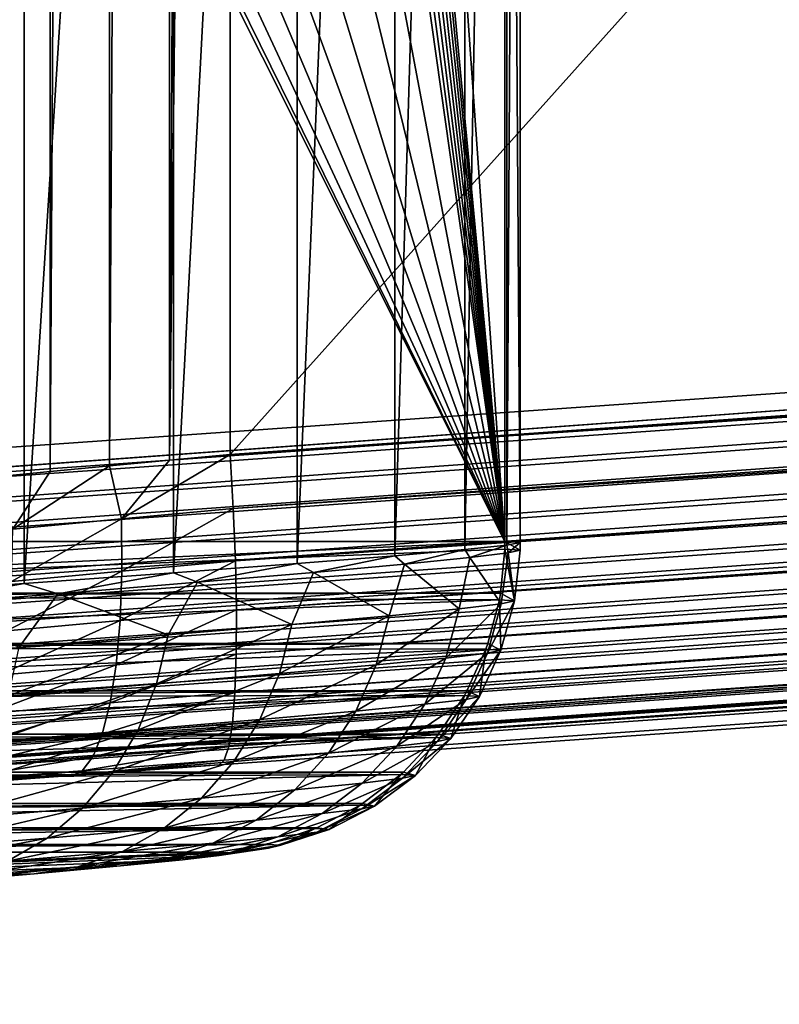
# Model space of a CAD drawing. Header units: metres. Extents: x -13 to 104, y -17 to 17.
# Tile 39 of 235: x 26.2 to 27.42, y -9.15 to -7.57. Entities that reach past the tile are written whole.
import ezdxf

# ---------------------------------------------------------------- set-up
doc = ezdxf.new("R2010")
doc.units = ezdxf.units.M
doc.layers.add('solid_508351', color=7, linetype='CONTINUOUS')

msp = doc.modelspace()

# ---------------------------------------------------------------- linework, layer by layer
at = {"layer": 'solid_508351'}
for points in [[(26.151501, -8.300849, 12.933992), (26.151501, 8.300849, 12.933992), (26.244511, 8.291911, 12.966316)], [(26.244511, -8.291911, 12.966316), (26.151501, -8.300849, 12.933992), (26.244511, 8.291911, 12.966316)], [(26.244511, -8.291911, 12.966316), (26.244511, 8.291911, 12.966316), (26.339462, 8.282854, 12.992474)], [(26.339462, -8.282854, 12.992474), (26.244511, -8.291911, 12.966316), (26.339462, 8.282854, 12.992474)], [(26.339462, -8.282854, 12.992474), (26.339462, 8.282854, 12.992474), (26.43593, 8.273734, 13.012343)], [(26.43593, -8.273734, 13.012343), (26.339462, -8.282854, 12.992474), (26.43593, 8.273734, 13.012343)], [(26.43593, -8.273734, 13.012343), (26.43593, 8.273734, 13.012343), (26.533504, 8.264537, 13.025842)], [(26.43593, -8.273734, 13.012343), (26.533504, 8.264537, 13.025842), (26.533337, 0, 13.025824)], [(40.470669, 7.284587, 14.490697), (26.533504, -8.264537, 13.025842), (26.533337, 0, 13.025824)], [(40.470669, -7.284587, 14.490697), (26.533504, -8.264537, 13.025842), (40.470669, 7.284587, 14.490697)], [(20.540823, 0, 17.423527), (20.541002, -8.649134, 17.423546), (37.213074, -7.476887, 19.175852)], [(26.43593, -8.273734, 13.012343), (26.533337, 0, 13.025824), (26.533504, -8.264537, 13.025842)], [(26.196043, -6.847014, 1.884979), (25.198364, -4.7, 11.377251), (25.198364, -8.404401, 11.377251)], [(25.92498, -8.491352, -8.91882), (25.92437, -4.7, -8.919536), (26.202055, -4.7, -8.558278)], [(26.202703, -8.471836, -8.557341), (25.92498, -8.491352, -8.91882), (26.202055, -4.7, -8.558278)], [(26.202703, -8.471836, -8.557341), (26.202055, -4.7, -8.558278), (26.441963, -4.7, -8.170467)], [(26.442406, -8.454499, -8.169662), (26.202703, -8.471836, -8.557341), (26.441963, -4.7, -8.170467)], [(26.442406, -8.454499, -8.169662), (26.441963, -4.7, -8.170467), (26.64126, -4.7, -7.760674)], [(26.64167, -8.439519, -7.759706), (26.442406, -8.454499, -8.169662), (26.64126, -4.7, -7.760674)], [(26.64167, -8.439519, -7.759706), (26.64126, -4.7, -7.760674), (26.798176, -4.7, -7.332551)], [(26.798428, -8.427047, -7.331737), (26.64167, -8.439519, -7.759706), (26.798176, -4.7, -7.332551)], [(26.975349, -8.404401, -5.529622), (26.714027, -4.7, -3.043317), (26.714027, -5.64358, -3.043317)], [(26.975349, -8.404401, -5.529622), (26.975349, -4.7, -5.529622), (26.714027, -4.7, -3.043317)], [(26.798428, -8.427047, -7.331737), (26.798176, -4.7, -7.332551), (26.910913, -4.7, -6.890982)], [(26.911058, -8.417216, -6.890257), (26.798428, -8.427047, -7.331737), (26.910913, -4.7, -6.890982)], [(26.911058, -8.417216, -6.890257), (26.910913, -4.7, -6.890982), (26.978428, -4.7, -6.44009)], [(26.978464, -8.410121, -6.43972), (26.911058, -8.417216, -6.890257), (26.978428, -4.7, -6.44009)], [(26.999973, -8.405838, -5.984595), (26.975349, -4.7, -5.529622), (26.975349, -8.404401, -5.529622)], [(26.999973, -8.405838, -5.984595), (26.999975, -4.7, -5.98481), (26.975349, -4.7, -5.529622)], [(26.978464, -8.410121, -6.43972), (26.978428, -4.7, -6.44009), (26.999975, -4.7, -5.98481)], [(26.999973, -8.405838, -5.984595), (26.978464, -8.410121, -6.43972), (26.999975, -4.7, -5.98481)], [(26.713118, -5.753585, -3.034667), (26.975349, -8.404401, -5.529622), (26.714027, -5.64358, -3.043317)], [(26.713118, -5.753585, -3.034667), (26.710392, -5.861496, -3.008724), (26.975349, -8.404401, -5.529622)], [(26.710392, -5.861496, -3.008724), (26.705915, -5.96393, -2.966138), (26.975349, -8.404401, -5.529622)], [(26.705915, -5.96393, -2.966138), (26.699802, -6.058304, -2.907981), (26.975349, -8.404401, -5.529622)], [(26.699802, -6.058304, -2.907981), (26.692108, -6.143188, -2.834765), (26.975349, -8.404401, -5.529622)], [(26.692108, -6.143188, -2.834765), (26.683216, -6.214355, -2.750169), (26.975349, -8.404401, -5.529622)], [(26.683216, -6.214355, -2.750169), (26.673378, -6.270645, -2.656559), (26.975349, -8.404401, -5.529622)], [(26.673378, -6.270645, -2.656559), (26.617414, -6.508891, -2.124105), (26.975349, -8.404401, -5.529622)], [(20.544338, -8.696086, 17.421665), (53.885139, -6.304641, 20.928156), (37.213074, -7.476887, 19.175852)], [(20.544338, -8.696086, 17.421665), (53.888596, -6.348096, 20.926605), (53.885139, -6.304641, 20.928156)], [(20.544338, -8.696086, 17.421665), (20.547659, -8.735758, 17.416607), (53.888596, -6.348096, 20.926605)], [(20.547659, -8.735758, 17.416607), (53.892193, -6.391236, 20.921259), (53.888596, -6.348096, 20.926605)], [(20.547659, -8.735758, 17.416607), (20.551445, -8.776638, 17.407942), (53.892193, -6.391236, 20.921259)], [(20.551445, -8.776638, 17.407942), (53.896133, -6.433718, 20.91218), (53.892193, -6.391236, 20.921259)], [(54.413246, -6.391237, 15.963758), (26.533504, -8.264537, 13.025842), (40.470669, -7.284587, 14.490697)], [(54.413246, -6.391237, 15.963758), (26.538584, -8.351156, 13.034013), (26.533504, -8.264537, 13.025842)], [(54.413246, -6.391237, 15.963758), (54.416729, -6.475218, 15.986806), (26.538584, -8.351156, 13.034013)], [(20.551445, -8.776638, 17.407942), (20.555859, -8.819738, 17.394787), (53.896133, -6.433718, 20.91218)], [(20.555859, -8.819738, 17.394787), (53.900391, -6.475217, 20.899439), (53.896133, -6.433718, 20.91218)], [(20.555859, -8.819738, 17.394787), (20.559671, -8.85376, 17.381256), (53.900391, -6.475217, 20.899439)], [(20.559671, -8.85376, 17.381256), (53.90493, -6.515418, 20.883133), (53.900391, -6.475217, 20.899439)], [(54.416729, -6.475218, 15.986806), (26.542068, -8.435217, 13.057089), (26.538584, -8.351156, 13.034013)], [(54.416729, -6.475218, 15.986806), (54.418358, -6.554016, 16.024014), (26.542068, -8.435217, 13.057089)], [(20.559671, -8.85376, 17.381256), (20.565187, -8.898536, 17.358732), (53.90493, -6.515418, 20.883133)], [(20.565187, -8.898536, 17.358732), (53.909721, -6.554014, 20.863384), (53.90493, -6.515418, 20.883133)], [(26.617414, -6.508891, -2.124105), (26.559542, -6.701576, -1.573491), (26.975349, -8.404401, -5.529622)], [(20.565187, -8.898536, 17.358732), (20.568798, -8.925375, 17.342329), (53.909721, -6.554014, 20.863384)], [(20.568798, -8.925375, 17.342329), (53.914722, -6.590713, 20.840343), (53.909721, -6.554014, 20.863384)], [(54.418358, -6.554016, 16.024014), (26.543697, -8.514082, 13.094353), (26.542068, -8.435217, 13.057089)], [(54.418358, -6.554016, 16.024014), (54.418087, -6.625236, 16.074251), (26.543697, -8.514082, 13.094353)], [(20.568798, -8.925375, 17.342329), (20.575367, -8.969756, 17.309536), (53.914722, -6.590713, 20.840343)], [(20.575367, -8.969756, 17.309536), (53.919899, -6.625234, 20.814188), (53.914722, -6.590713, 20.840343)], [(20.575367, -8.969756, 17.309536), (20.578579, -8.989556, 17.292204), (53.919899, -6.625234, 20.814188)], [(20.578579, -8.989556, 17.292204), (53.925209, -6.657315, 20.785116), (53.919899, -6.625234, 20.814188)], [(54.418087, -6.625236, 16.074251), (26.543421, -8.585351, 13.144669), (26.543697, -8.514082, 13.094353)], [(54.418087, -6.625236, 16.074251), (54.41592, -6.686714, 16.135992), (26.543421, -8.585351, 13.144669)], [(20.578579, -8.989556, 17.292204), (20.586084, -9.031234, 17.248693), (53.925209, -6.657315, 20.785116)], [(20.586084, -9.031234, 17.248693), (53.930614, -6.686712, 20.753347), (53.925209, -6.657315, 20.785116)], [(20.586084, -9.031234, 17.248693), (20.588753, -9.044578, 17.232231), (53.930614, -6.686712, 20.753347)], [(20.588753, -9.044578, 17.232231), (53.936073, -6.713202, 20.719126), (53.930614, -6.686712, 20.753347)], [(54.41592, -6.686714, 16.135992), (26.541245, -8.646853, 13.206506), (26.543421, -8.585351, 13.144669)], [(54.41592, -6.686714, 16.135992), (54.411926, -6.736583, 16.207359), (26.541245, -8.646853, 13.206506)], [(26.559542, -6.701576, -1.573491), (26.500193, -6.847258, -1.00881), (26.975349, -8.404401, -5.529622)], [(20.588753, -9.044578, 17.232231), (20.597013, -9.081103, 17.178055), (53.936073, -6.713202, 20.719126)], [(20.597013, -9.081103, 17.178055), (53.941547, -6.736581, 20.682709), (53.936073, -6.713202, 20.719126)], [(20.597013, -9.081103, 17.178055), (20.599041, -9.088958, 17.164026), (53.941547, -6.736581, 20.682709)], [(20.599041, -9.088958, 17.164026), (53.946987, -6.756674, 20.644377), (53.941547, -6.736581, 20.682709)], [(54.411926, -6.736583, 16.207359), (26.537239, -8.696718, 13.277983), (26.541245, -8.646853, 13.206506)], [(54.411926, -6.736583, 16.207359), (54.406223, -6.773326, 16.286184), (26.537239, -8.696718, 13.277983)], [(20.599041, -9.088958, 17.164026), (20.607826, -9.117846, 17.099768), (53.946987, -6.756674, 20.644377)], [(20.607826, -9.117846, 17.099768), (53.952358, -6.773326, 20.60442), (53.946987, -6.756674, 20.644377)], [(20.607826, -9.117846, 17.099768), (20.609171, -9.121503, 17.089424), (53.952358, -6.773326, 20.60442)], [(20.609171, -9.121503, 17.089424), (53.957615, -6.786411, 20.563143), (53.952358, -6.773326, 20.60442)], [(20.609171, -9.121503, 17.089424), (20.618191, -9.140349, 17.016207), (53.957615, -6.786411, 20.563143)], [(20.618191, -9.140349, 17.016207), (53.962723, -6.795829, 20.520859), (53.957615, -6.786411, 20.563143)], [(54.406223, -6.773326, 16.286184), (26.531523, -8.733425, 13.356923), (26.537239, -8.696718, 13.277983)], [(54.406223, -6.773326, 16.286184), (54.398987, -6.795829, 16.370073), (26.531523, -8.733425, 13.356923)], [(20.618191, -9.140349, 17.016207), (20.618868, -9.141337, 17.010431), (53.962723, -6.795829, 20.520859)], [(20.618868, -9.141337, 17.010431), (53.96764, -6.801508, 20.47789), (53.962723, -6.795829, 20.520859)], [(20.618868, -9.141337, 17.010431), (20.627794, -9.147927, 16.929914), (53.96764, -6.801508, 20.47789)], [(53.96764, -6.801508, 20.47789), (20.627794, -9.147927, 16.929914), (53.972324, -6.803407, 20.434565)], [(20.627794, -9.147927, 16.929914), (26.515778, -8.76333, 13.526732), (54.390438, -6.803407, 16.456478)], [(53.972324, -6.803407, 20.434565), (20.627794, -9.147927, 16.929914), (54.390438, -6.803407, 16.456478)], [(26.524271, -8.755857, 13.440924), (54.390438, -6.803407, 16.456478), (26.515778, -8.76333, 13.526732)], [(54.398987, -6.795829, 16.370073), (54.390438, -6.803407, 16.456478), (26.524271, -8.755857, 13.440924)], [(54.398987, -6.795829, 16.370073), (26.524271, -8.755857, 13.440924), (26.531523, -8.733425, 13.356923)], [(26.196043, -6.847014, 1.884979), (25.198364, -8.404401, 11.377251), (26.975349, -8.404401, -5.529622)], [(26.256443, -6.944757, 1.310316), (26.196043, -6.847014, 1.884979), (26.975349, -8.404401, -5.529622)], [(26.500193, -6.847258, -1.00881), (26.439783, -6.944914, -0.434064), (26.975349, -8.404401, -5.529622)], [(26.317484, -6.993827, 0.729542), (26.256443, -6.944757, 1.310316), (26.975349, -8.404401, -5.529622)], [(26.439783, -6.944914, -0.434064), (26.37874, -6.99388, 0.146735), (26.975349, -8.404401, -5.529622)], [(26.37874, -6.99388, 0.146735), (26.317484, -6.993827, 0.729542), (26.975349, -8.404401, -5.529622)], [(20.544338, -8.696086, 17.421665), (37.213074, -7.476887, 19.175852), (20.541002, -8.649134, 17.423546)], [(26.359053, -8.368002, 13.004828), (26.339462, -8.282854, 12.992474), (26.43593, -8.273734, 13.012343)], [(26.359053, -8.368002, 13.004828), (26.43593, -8.273734, 13.012343), (26.533504, -8.264537, 13.025842)], [(26.538584, -8.351156, 13.034013), (26.359053, -8.368002, 13.004828), (26.533504, -8.264537, 13.025842)], [(26.184237, -8.384608, 12.954232), (26.244511, -8.291911, 12.966316), (26.339462, -8.282854, 12.992474)], [(26.359053, -8.368002, 13.004828), (26.184237, -8.384608, 12.954232), (26.339462, -8.282854, 12.992474)], [(26.184237, -8.384608, 12.954232), (26.151501, -8.300849, 12.933992), (26.244511, -8.291911, 12.966316)], [(26.359692, -8.45207, 13.028151), (26.359053, -8.368002, 13.004828), (26.538584, -8.351156, 13.034013)], [(26.542068, -8.435217, 13.057089), (26.359692, -8.45207, 13.028151), (26.538584, -8.351156, 13.034013)], [(26.181944, -8.468686, 12.977418), (26.184237, -8.384608, 12.954232), (26.359053, -8.368002, 13.004828)], [(26.359692, -8.45207, 13.028151), (26.181944, -8.468686, 12.977418), (26.359053, -8.368002, 13.004828)], [(25.191465, -8.487399, 11.376525), (26.975349, -8.404401, -5.529622), (25.198364, -8.404401, 11.377251)], [(25.191465, -8.487399, 11.376525), (26.975201, -8.416619, -5.529637), (26.975349, -8.404401, -5.529622)], [(25.191465, -8.487399, 11.376525), (26.968449, -8.487403, -5.530347), (26.975201, -8.416619, -5.529637)], [(26.814051, -8.440615, -7.279418), (26.798428, -8.427047, -7.331737), (26.911058, -8.417216, -6.890257)], [(26.918758, -8.430196, -6.850204), (26.814051, -8.440615, -7.279418), (26.911058, -8.417216, -6.890257)], [(26.918758, -8.430196, -6.850204), (26.911058, -8.417216, -6.890257), (26.978464, -8.410121, -6.43972)], [(26.980875, -8.422678, -6.412665), (26.918758, -8.430196, -6.850204), (26.978464, -8.410121, -6.43972)], [(26.968449, -8.487403, -5.530347), (26.991032, -8.499788, -5.984658), (26.975201, -8.416619, -5.529637)], [(26.975201, -8.416619, -5.529637), (26.999714, -8.418139, -5.970939), (26.975349, -8.404401, -5.529622)], [(26.991032, -8.499788, -5.984658), (26.999714, -8.418139, -5.970939), (26.975201, -8.416619, -5.529637)], [(26.999714, -8.418139, -5.970939), (26.999973, -8.405838, -5.984595), (26.975349, -8.404401, -5.529622)], [(26.980875, -8.422678, -6.412665), (26.978464, -8.410121, -6.43972), (26.999973, -8.405838, -5.984595)], [(26.999714, -8.418139, -5.970939), (26.980875, -8.422678, -6.412665), (26.999973, -8.405838, -5.984595)], [(26.667753, -8.453835, -7.696239), (26.64167, -8.439519, -7.759706), (26.798428, -8.427047, -7.331737)], [(26.814051, -8.440615, -7.279418), (26.667753, -8.453835, -7.696239), (26.798428, -8.427047, -7.331737)], [(26.902006, -8.512588, -6.888714), (26.814051, -8.440615, -7.279418), (26.918758, -8.430196, -6.850204)], [(26.969484, -8.504608, -6.439054), (26.902006, -8.512588, -6.888714), (26.918758, -8.430196, -6.850204)], [(26.969484, -8.504608, -6.439054), (26.918758, -8.430196, -6.850204), (26.980875, -8.422678, -6.412665)], [(26.991032, -8.499788, -5.984658), (26.969484, -8.504608, -6.439054), (26.980875, -8.422678, -6.412665)], [(26.991032, -8.499788, -5.984658), (26.980875, -8.422678, -6.412665), (26.999714, -8.418139, -5.970939)], [(26.356783, -8.53094, 13.065334), (26.359692, -8.45207, 13.028151), (26.542068, -8.435217, 13.057089)], [(26.543697, -8.514082, 13.094353), (26.356783, -8.53094, 13.065334), (26.542068, -8.435217, 13.057089)], [(26.481356, -8.469725, -8.096626), (26.442406, -8.454499, -8.169662), (26.64167, -8.439519, -7.759706)], [(26.667753, -8.453835, -7.696239), (26.481356, -8.469725, -8.096626), (26.64167, -8.439519, -7.759706)], [(26.789377, -8.523639, -7.329112), (26.667753, -8.453835, -7.696239), (26.814051, -8.440615, -7.279418)], [(26.902006, -8.512588, -6.888714), (26.789377, -8.523639, -7.329112), (26.814051, -8.440615, -7.279418)], [(26.174465, -8.547566, 13.013942), (26.181944, -8.468686, 12.977418), (26.359692, -8.45207, 13.028151)], [(26.356783, -8.53094, 13.065334), (26.174465, -8.547566, 13.013942), (26.359692, -8.45207, 13.028151)], [(26.25663, -8.488131, -8.476677), (26.202703, -8.471836, -8.557341), (26.442406, -8.454499, -8.169662)], [(26.481356, -8.469725, -8.096626), (26.25663, -8.488131, -8.476677), (26.442406, -8.454499, -8.169662)], [(26.632757, -8.53765, -7.755792), (26.481356, -8.469725, -8.096626), (26.667753, -8.453835, -7.696239)], [(26.789377, -8.523639, -7.329112), (26.632757, -8.53765, -7.755792), (26.667753, -8.453835, -7.696239)], [(25.995832, -8.508871, -8.832773), (25.92498, -8.491352, -8.91882), (26.202703, -8.471836, -8.557341)], [(26.25663, -8.488131, -8.476677), (25.995832, -8.508871, -8.832773), (26.202703, -8.471836, -8.557341)], [(26.433821, -8.554471, -8.164331), (26.25663, -8.488131, -8.476677), (26.481356, -8.469725, -8.096626)], [(26.632757, -8.53765, -7.755792), (26.433821, -8.554471, -8.164331), (26.481356, -8.469725, -8.096626)], [(25.190811, -8.491218, 11.376456), (25.170961, -8.568095, 11.37437), (26.966524, -8.498177, -5.53055)], [(25.191465, -8.487399, 11.376525), (25.190811, -8.491218, 11.376456), (26.968449, -8.487403, -5.530347)], [(25.190811, -8.491218, 11.376456), (26.966524, -8.498177, -5.53055), (26.968449, -8.487403, -5.530347)], [(26.194614, -8.573929, -8.550513), (25.995832, -8.508871, -8.832773), (26.25663, -8.488131, -8.476677)], [(26.433821, -8.554471, -8.164331), (26.194614, -8.573929, -8.550513), (26.25663, -8.488131, -8.476677)], [(26.968449, -8.487403, -5.530347), (26.966524, -8.498177, -5.53055), (26.991032, -8.499788, -5.984658)], [(25.170961, -8.568095, 11.37437), (26.947943, -8.568102, -5.532503), (26.966524, -8.498177, -5.53055)], [(26.880583, -8.591531, -6.882691), (26.902006, -8.512588, -6.888714), (26.969484, -8.504608, -6.439054)], [(26.947647, -8.5836, -6.435784), (26.880583, -8.591531, -6.882691), (26.969484, -8.504608, -6.439054)], [(26.947647, -8.5836, -6.435784), (26.969484, -8.504608, -6.439054), (26.991032, -8.499788, -5.984658)], [(26.969063, -8.57881, -5.98417), (26.947647, -8.5836, -6.435784), (26.991032, -8.499788, -5.984658)], [(26.947943, -8.568102, -5.532503), (26.969063, -8.57881, -5.98417), (26.966524, -8.498177, -5.53055)], [(26.969063, -8.57881, -5.98417), (26.991032, -8.499788, -5.984658), (26.966524, -8.498177, -5.53055)], [(26.350412, -8.602213, 13.115249), (26.356783, -8.53094, 13.065334), (26.543697, -8.514082, 13.094353)], [(26.543421, -8.585351, 13.144669), (26.350412, -8.602213, 13.115249), (26.543697, -8.514082, 13.094353)], [(26.612982, -8.61644, -7.744464), (26.632757, -8.53765, -7.755792), (26.789377, -8.523639, -7.329112)], [(26.768642, -8.602515, -7.320394), (26.612982, -8.61644, -7.744464), (26.789377, -8.523639, -7.329112)], [(26.768642, -8.602515, -7.320394), (26.789377, -8.523639, -7.329112), (26.902006, -8.512588, -6.888714)], [(26.880583, -8.591531, -6.882691), (26.768642, -8.602515, -7.320394), (26.902006, -8.512588, -6.888714)], [(26.162031, -8.618847, 13.062689), (26.174465, -8.547566, 13.013942), (26.356783, -8.53094, 13.065334)], [(26.350412, -8.602213, 13.115249), (26.162031, -8.618847, 13.062689), (26.356783, -8.53094, 13.065334)], [(26.415262, -8.633158, -8.150506), (26.433821, -8.554471, -8.164331), (26.632757, -8.53765, -7.755792)], [(26.612982, -8.61644, -7.744464), (26.415262, -8.633158, -8.150506), (26.632757, -8.53765, -7.755792)], [(26.177517, -8.652497, -8.534329), (26.194614, -8.573929, -8.550513), (26.433821, -8.554471, -8.164331)], [(26.415262, -8.633158, -8.150506), (26.177517, -8.652497, -8.534329), (26.433821, -8.554471, -8.164331)], [(25.16835, -8.575483, 11.374096), (25.137417, -8.64425, 11.370845), (26.944706, -8.577209, -5.532843)], [(25.170961, -8.568095, 11.37437), (25.16835, -8.575483, 11.374096), (26.947943, -8.568102, -5.532503)], [(25.16835, -8.575483, 11.374096), (26.944706, -8.577209, -5.532843), (26.947943, -8.568102, -5.532503)], [(26.947943, -8.568102, -5.532503), (26.944706, -8.577209, -5.532843), (26.969063, -8.57881, -5.98417)], [(25.137417, -8.64425, 11.370845), (26.914396, -8.644258, -5.536028), (26.944706, -8.577209, -5.532843)], [(26.340776, -8.663716, 13.176373), (26.350412, -8.602213, 13.115249), (26.543421, -8.585351, 13.144669)], [(26.541245, -8.646853, 13.206506), (26.340776, -8.663716, 13.176373), (26.543421, -8.585351, 13.144669)], [(26.846781, -8.665785, -6.874263), (26.880583, -8.591531, -6.882691), (26.947647, -8.5836, -6.435784)], [(26.913246, -8.657926, -6.431342), (26.846781, -8.665785, -6.874263), (26.947647, -8.5836, -6.435784)], [(26.913246, -8.657926, -6.431342), (26.947647, -8.5836, -6.435784), (26.969063, -8.57881, -5.98417)], [(26.934471, -8.653177, -5.983757), (26.913246, -8.657926, -6.431342), (26.969063, -8.57881, -5.98417)], [(26.914396, -8.644258, -5.536028), (26.934471, -8.653177, -5.983757), (26.944706, -8.577209, -5.532843)], [(26.934471, -8.653177, -5.983757), (26.969063, -8.57881, -5.98417), (26.944706, -8.577209, -5.532843)], [(26.145018, -8.680358, 13.122177), (26.162031, -8.618847, 13.062689), (26.350412, -8.602213, 13.115249)], [(26.340776, -8.663716, 13.176373), (26.145018, -8.680358, 13.122177), (26.350412, -8.602213, 13.115249)], [(26.581564, -8.690472, -7.728355), (26.612982, -8.61644, -7.744464), (26.768642, -8.602515, -7.320394)], [(26.735838, -8.676671, -7.308064), (26.581564, -8.690472, -7.728355), (26.768642, -8.602515, -7.320394)], [(26.735838, -8.676671, -7.308064), (26.768642, -8.602515, -7.320394), (26.880583, -8.591531, -6.882691)], [(26.846781, -8.665785, -6.874263), (26.735838, -8.676671, -7.308064), (26.880583, -8.591531, -6.882691)], [(26.385605, -8.707041, -8.130782), (26.415262, -8.633158, -8.150506), (26.612982, -8.61644, -7.744464)], [(26.581564, -8.690472, -7.728355), (26.385605, -8.707041, -8.130782), (26.612982, -8.61644, -7.744464)], [(26.149975, -8.726209, -8.511189), (26.177517, -8.652497, -8.534329), (26.415262, -8.633158, -8.150506)], [(26.385605, -8.707041, -8.130782), (26.149975, -8.726209, -8.511189), (26.415262, -8.633158, -8.150506)], [(25.091766, -8.71375, 11.366046), (26.868744, -8.713758, -5.540826), (26.910328, -8.651592, -5.536456)], [(25.131664, -8.654541, 11.37024), (25.091766, -8.71375, 11.366046), (26.910328, -8.651592, -5.536456)], [(25.137417, -8.64425, 11.370845), (25.131664, -8.654541, 11.37024), (26.914396, -8.644258, -5.536028)], [(25.131664, -8.654541, 11.37024), (26.910328, -8.651592, -5.536456), (26.914396, -8.644258, -5.536028)], [(26.328169, -8.713579, 13.246846), (26.340776, -8.663716, 13.176373), (26.541245, -8.646853, 13.206506)], [(26.537239, -8.696718, 13.277983), (26.328169, -8.713579, 13.246846), (26.541245, -8.646853, 13.206506)], [(26.867207, -8.725582, -6.425848), (26.913246, -8.657926, -6.431342), (26.934471, -8.653177, -5.983757)], [(26.888186, -8.720889, -5.983428), (26.867207, -8.725582, -6.425848), (26.934471, -8.653177, -5.983757)], [(26.868744, -8.713758, -5.540826), (26.888186, -8.720889, -5.983428), (26.910328, -8.651592, -5.536456)], [(26.888186, -8.720889, -5.983428), (26.934471, -8.653177, -5.983757), (26.910328, -8.651592, -5.536456)], [(26.914396, -8.644258, -5.536028), (26.910328, -8.651592, -5.536456), (26.934471, -8.653177, -5.983757)], [(26.123943, -8.730227, 13.190595), (26.145018, -8.680358, 13.122177), (26.340776, -8.663716, 13.176373)], [(26.328169, -8.713579, 13.246846), (26.123943, -8.730227, 13.190595), (26.340776, -8.663716, 13.176373)], [(26.691843, -8.744112, -7.292455), (26.735838, -8.676671, -7.308064), (26.846781, -8.665785, -6.874263)], [(26.801508, -8.733352, -6.863657), (26.691843, -8.744112, -7.292455), (26.846781, -8.665785, -6.874263)], [(26.801508, -8.733352, -6.863657), (26.846781, -8.665785, -6.874263), (26.913246, -8.657926, -6.431342)], [(26.867207, -8.725582, -6.425848), (26.801508, -8.733352, -6.863657), (26.913246, -8.657926, -6.431342)], [(26.539349, -8.757753, -7.7079), (26.581564, -8.690472, -7.728355), (26.735838, -8.676671, -7.308064)], [(26.691843, -8.744112, -7.292455), (26.539349, -8.757753, -7.7079), (26.735838, -8.676671, -7.308064)], [(26.312969, -8.750282, 13.324523), (26.328169, -8.713579, 13.246846), (26.537239, -8.696718, 13.277983)], [(26.531523, -8.733425, 13.356923), (26.312969, -8.750282, 13.324523), (26.537239, -8.696718, 13.277983)], [(26.345648, -8.774132, -8.105689), (26.385605, -8.707041, -8.130782), (26.581564, -8.690472, -7.728355)], [(26.539349, -8.757753, -7.7079), (26.345648, -8.774132, -8.105689), (26.581564, -8.690472, -7.728355)], [(25.091766, -8.71375, 11.366046), (25.081869, -8.725985, 11.365006), (26.868744, -8.713758, -5.540826)], [(25.081869, -8.725985, 11.365006), (26.864321, -8.719323, -5.541291), (26.868744, -8.713758, -5.540826)], [(26.099449, -8.766934, 13.265859), (26.123943, -8.730227, 13.190595), (26.328169, -8.713579, 13.246846)], [(26.312969, -8.750282, 13.324523), (26.099449, -8.766934, 13.265859), (26.328169, -8.713579, 13.246846)], [(26.112732, -8.793078, -8.481715), (26.149975, -8.726209, -8.511189), (26.385605, -8.707041, -8.130782)], [(26.345648, -8.774132, -8.105689), (26.112732, -8.793078, -8.481715), (26.385605, -8.707041, -8.130782)], [(26.868744, -8.713758, -5.540826), (26.864321, -8.719323, -5.541291), (26.888186, -8.720889, -5.983428)], [(25.035275, -8.774666, 11.360109), (26.81225, -8.774673, -5.546764), (26.864321, -8.719323, -5.541291)], [(25.081869, -8.725985, 11.365006), (25.035275, -8.774666, 11.360109), (26.864321, -8.719323, -5.541291)], [(26.295647, -8.772709, 13.407038), (26.312969, -8.750282, 13.324523), (26.531523, -8.733425, 13.356923)], [(26.524271, -8.755857, 13.440924), (26.295647, -8.772709, 13.407038), (26.531523, -8.733425, 13.356923)], [(26.637846, -8.803022, -7.273985), (26.691843, -8.744112, -7.292455), (26.801508, -8.733352, -6.863657)], [(26.745983, -8.792412, -6.851159), (26.637846, -8.803022, -7.273985), (26.801508, -8.733352, -6.863657)], [(26.745983, -8.792412, -6.851159), (26.801508, -8.733352, -6.863657), (26.867207, -8.725582, -6.425848)], [(26.810766, -8.784751, -6.419448), (26.745983, -8.792412, -6.851159), (26.867207, -8.725582, -6.425848)], [(26.810766, -8.784751, -6.419448), (26.867207, -8.725582, -6.425848), (26.888186, -8.720889, -5.983428)], [(26.831453, -8.780124, -5.983194), (26.810766, -8.784751, -6.419448), (26.888186, -8.720889, -5.983428)], [(26.81225, -8.774673, -5.546764), (26.831453, -8.780124, -5.983194), (26.864321, -8.719323, -5.541291)], [(26.831453, -8.780124, -5.983194), (26.888186, -8.720889, -5.983428), (26.864321, -8.719323, -5.541291)], [(26.487474, -8.816474, -7.683648), (26.539349, -8.757753, -7.7079), (26.691843, -8.744112, -7.292455)], [(26.637846, -8.803022, -7.273985), (26.487474, -8.816474, -7.683648), (26.691843, -8.744112, -7.292455)], [(20.627794, -9.147927, 16.929914), (26.279903, -8.78002, 13.487547), (26.515778, -8.76333, 13.526732)], [(26.072285, -8.789364, 13.345676), (26.099449, -8.766934, 13.265859), (26.312969, -8.750282, 13.324523)], [(26.295647, -8.772709, 13.407038), (26.072285, -8.789364, 13.345676), (26.312969, -8.750282, 13.324523)], [(26.524271, -8.755857, 13.440924), (26.515778, -8.76333, 13.526732), (26.279903, -8.78002, 13.487547)], [(26.524271, -8.755857, 13.440924), (26.279903, -8.78002, 13.487547), (26.295647, -8.772709, 13.407038)], [(26.296467, -8.832624, -8.075904), (26.345648, -8.774132, -8.105689), (26.539349, -8.757753, -7.7079)], [(26.487474, -8.816474, -7.683648), (26.296467, -8.832624, -8.075904), (26.539349, -8.757753, -7.7079)], [(20.627794, -9.147927, 16.929914), (26.048174, -8.796631, 13.419744), (26.279903, -8.78002, 13.487547)], [(24.969509, -8.825309, 11.353196), (26.746485, -8.825314, -5.553677), (26.807919, -8.77858, -5.547219)], [(25.020483, -8.787638, 11.358554), (24.969509, -8.825309, 11.353196), (26.807919, -8.77858, -5.547219)], [(25.035275, -8.774666, 11.360109), (25.020483, -8.787638, 11.358554), (26.81225, -8.774673, -5.546764)], [(25.020483, -8.787638, 11.358554), (26.807919, -8.77858, -5.547219), (26.81225, -8.774673, -5.546764)], [(26.295647, -8.772709, 13.407038), (26.279903, -8.78002, 13.487547), (26.048174, -8.796631, 13.419744)], [(26.295647, -8.772709, 13.407038), (26.048174, -8.796631, 13.419744), (26.072285, -8.789364, 13.345676)], [(26.06679, -8.851308, -8.446702), (26.112732, -8.793078, -8.481715), (26.345648, -8.774132, -8.105689)], [(26.296467, -8.832624, -8.075904), (26.06679, -8.851308, -8.446702), (26.345648, -8.774132, -8.105689)], [(26.745445, -8.833839, -6.412317), (26.810766, -8.784751, -6.419448), (26.831453, -8.780124, -5.983194)], [(26.7658, -8.829286, -5.983061), (26.745445, -8.833839, -6.412317), (26.831453, -8.780124, -5.983194)], [(26.746485, -8.825314, -5.553677), (26.7658, -8.829286, -5.983061), (26.807919, -8.77858, -5.547219)], [(26.7658, -8.829286, -5.983061), (26.831453, -8.780124, -5.983194), (26.807919, -8.77858, -5.547219)], [(26.81225, -8.774673, -5.546764), (26.807919, -8.77858, -5.547219), (26.831453, -8.780124, -5.983194)], [(26.575298, -8.851818, -7.253153), (26.637846, -8.803022, -7.273985), (26.745983, -8.792412, -6.851159)], [(26.681702, -8.841377, -6.837105), (26.575298, -8.851818, -7.253153), (26.745983, -8.792412, -6.851159)], [(26.681702, -8.841377, -6.837105), (26.745983, -8.792412, -6.851159), (26.810766, -8.784751, -6.419448)], [(26.745445, -8.833839, -6.412317), (26.681702, -8.841377, -6.837105), (26.810766, -8.784751, -6.419448)], [(26.427334, -8.865054, -7.656252), (26.487474, -8.816474, -7.683648), (26.637846, -8.803022, -7.273985)], [(26.575298, -8.851818, -7.253153), (26.427334, -8.865054, -7.656252), (26.637846, -8.803022, -7.273985)], [(24.896292, -8.864271, 11.345501), (26.673269, -8.864274, -5.561372), (26.742641, -8.827765, -5.55408)], [(24.949371, -8.837625, 11.35108), (24.896292, -8.864271, 11.345501), (26.742641, -8.827765, -5.55408)], [(24.969509, -8.825309, 11.353196), (24.949371, -8.837625, 11.35108), (26.746485, -8.825314, -5.553677)], [(24.949371, -8.837625, 11.35108), (26.742641, -8.827765, -5.55408), (26.746485, -8.825314, -5.553677)], [(26.239386, -8.880946, -8.042227), (26.296467, -8.832624, -8.075904), (26.487474, -8.816474, -7.683648)], [(26.427334, -8.865054, -7.656252), (26.239386, -8.880946, -8.042227), (26.487474, -8.816474, -7.683648)], [(26.673269, -8.864274, -5.561372), (26.692993, -8.867054, -5.983031), (26.742641, -8.827765, -5.55408)], [(26.692993, -8.867054, -5.983031), (26.7658, -8.829286, -5.983061), (26.742641, -8.827765, -5.55408)], [(26.746485, -8.825314, -5.553677), (26.742641, -8.827765, -5.55408), (26.7658, -8.829286, -5.983061)], [(26.013384, -8.89933, -8.407091), (26.06679, -8.851308, -8.446702), (26.296467, -8.832624, -8.075904)], [(26.239386, -8.880946, -8.042227), (26.013384, -8.89933, -8.407091), (26.296467, -8.832624, -8.075904)], [(26.50588, -8.889185, -7.230518), (26.575298, -8.851818, -7.253153), (26.681702, -8.841377, -6.837105)], [(26.610392, -8.87893, -6.821872), (26.50588, -8.889185, -7.230518), (26.681702, -8.841377, -6.837105)], [(26.610392, -8.87893, -6.821872), (26.681702, -8.841377, -6.837105), (26.745445, -8.833839, -6.412317)], [(26.673, -8.871526, -6.404645), (26.610392, -8.87893, -6.821872), (26.745445, -8.833839, -6.412317)], [(26.673, -8.871526, -6.404645), (26.745445, -8.833839, -6.412317), (26.7658, -8.829286, -5.983061)], [(26.692993, -8.867054, -5.983031), (26.673, -8.871526, -6.404645), (26.7658, -8.829286, -5.983061)], [(26.360548, -8.902185, -7.626449), (26.427334, -8.865054, -7.656252), (26.575298, -8.851818, -7.253153)], [(26.50588, -8.889185, -7.230518), (26.360548, -8.902185, -7.626449), (26.575298, -8.851818, -7.253153)], [(24.817659, -8.890471, 11.337236), (26.59268, -8.890944, -5.569842), (26.670246, -8.86556, -5.561689)], [(24.870699, -8.874422, 11.342812), (24.817659, -8.890471, 11.337236), (26.670246, -8.86556, -5.561689)], [(24.896292, -8.864271, 11.345501), (24.870699, -8.874422, 11.342812), (26.673269, -8.864274, -5.561372)], [(24.870699, -8.874422, 11.342812), (26.670246, -8.86556, -5.561689), (26.673269, -8.864274, -5.561372)], [(26.175941, -8.917795, -8.005564), (26.239386, -8.880946, -8.042227), (26.427334, -8.865054, -7.656252)], [(26.360548, -8.902185, -7.626449), (26.175941, -8.917795, -8.005564), (26.427334, -8.865054, -7.656252)], [(26.533972, -8.904059, -6.805871), (26.610392, -8.87893, -6.821872), (26.673, -8.871526, -6.404645)], [(26.595383, -8.896797, -6.396639), (26.533972, -8.904059, -6.805871), (26.673, -8.871526, -6.404645)], [(26.59268, -8.890944, -5.569842), (26.614992, -8.892411, -5.983107), (26.670246, -8.86556, -5.561689)], [(26.595383, -8.896797, -6.396639), (26.673, -8.871526, -6.404645), (26.692993, -8.867054, -5.983031)], [(26.614992, -8.892411, -5.983107), (26.595383, -8.896797, -6.396639), (26.692993, -8.867054, -5.983031)], [(26.614992, -8.892411, -5.983107), (26.692993, -8.867054, -5.983031), (26.670246, -8.86556, -5.561689)], [(26.673269, -8.864274, -5.561372), (26.670246, -8.86556, -5.561689), (26.692993, -8.867054, -5.983031)], [(26.59268, -8.890944, -5.569842), (24.73579, -8.903183, 11.328631), (26.512775, -8.903183, -5.57824)], [(24.786861, -8.89691, 11.334), (24.73579, -8.903183, 11.328631), (26.59268, -8.890944, -5.569842)], [(24.817659, -8.890471, 11.337236), (24.786861, -8.89691, 11.334), (26.59268, -8.890944, -5.569842)], [(25.953953, -8.935852, -8.363949), (26.013384, -8.89933, -8.407091), (26.239386, -8.880946, -8.042227)], [(26.175941, -8.917795, -8.005564), (25.953953, -8.935852, -8.363949), (26.239386, -8.880946, -8.042227)], [(26.288914, -8.926869, -7.595041), (26.360548, -8.902185, -7.626449), (26.50588, -8.889185, -7.230518)], [(26.431463, -8.914118, -7.20669), (26.288914, -8.926869, -7.595041), (26.50588, -8.889185, -7.230518)], [(26.431463, -8.914118, -7.20669), (26.50588, -8.889185, -7.230518), (26.610392, -8.87893, -6.821872)], [(26.533972, -8.904059, -6.805871), (26.431463, -8.914118, -7.20669), (26.610392, -8.87893, -6.821872)], [(26.59268, -8.890944, -5.569842), (26.512775, -8.903183, -5.57824), (26.534616, -8.904585, -5.977885)], [(26.59268, -8.890944, -5.569842), (26.534616, -8.904585, -5.977885), (26.614992, -8.892411, -5.983107)], [(20.627794, -9.147927, 16.929914), (26.512775, -8.903183, -5.57824), (24.73579, -8.903183, 11.328631)], [(20.627794, -9.147927, 16.929914), (26.534616, -8.904585, -5.977885), (26.512775, -8.903183, -5.57824)], [(20.627794, -9.147927, 16.929914), (26.516188, -8.908811, -6.380665), (26.534616, -8.904585, -5.977885)], [(26.107838, -8.942181, -7.966903), (26.175941, -8.917795, -8.005564), (26.360548, -8.902185, -7.626449)], [(26.288914, -8.926869, -7.595041), (26.107838, -8.942181, -7.966903), (26.360548, -8.902185, -7.626449)], [(26.533972, -8.904059, -6.805871), (26.456938, -8.915859, -6.78117), (26.357357, -8.925656, -7.174089)], [(26.533972, -8.904059, -6.805871), (26.357357, -8.925656, -7.174089), (26.431463, -8.914118, -7.20669)], [(26.595383, -8.896797, -6.396639), (26.516188, -8.908811, -6.380665), (26.456938, -8.915859, -6.78117)], [(26.595383, -8.896797, -6.396639), (26.456938, -8.915859, -6.78117), (26.533972, -8.904059, -6.805871)], [(26.614992, -8.892411, -5.983107), (26.534616, -8.904585, -5.977885), (26.516188, -8.908811, -6.380665)], [(26.614992, -8.892411, -5.983107), (26.516188, -8.908811, -6.380665), (26.595383, -8.896797, -6.396639)], [(20.627794, -9.147927, 16.929914), (26.456938, -8.915859, -6.78117), (26.516188, -8.908811, -6.380665)], [(20.627794, -9.147927, 16.929914), (26.357357, -8.925656, -7.174089), (26.456938, -8.915859, -6.78117)], [(26.431463, -8.914118, -7.20669), (26.357357, -8.925656, -7.174089), (26.218628, -8.938086, -7.554706)], [(26.431463, -8.914118, -7.20669), (26.218628, -8.938086, -7.554706), (26.288914, -8.926869, -7.595041)], [(20.627794, -9.147927, 16.929914), (26.218628, -8.938086, -7.554706), (26.357357, -8.925656, -7.174089)], [(20.627794, -9.147927, 16.929914), (26.042078, -8.95303, -7.919405), (26.218628, -8.938086, -7.554706)], [(26.288914, -8.926869, -7.595041), (26.218628, -8.938086, -7.554706), (26.042078, -8.95303, -7.919405)], [(26.288914, -8.926869, -7.595041), (26.042078, -8.95303, -7.919405), (26.107838, -8.942181, -7.966903)]]:
    msp.add_3dface(points, dxfattribs=at)

doc.saveas('drawing.dxf')
